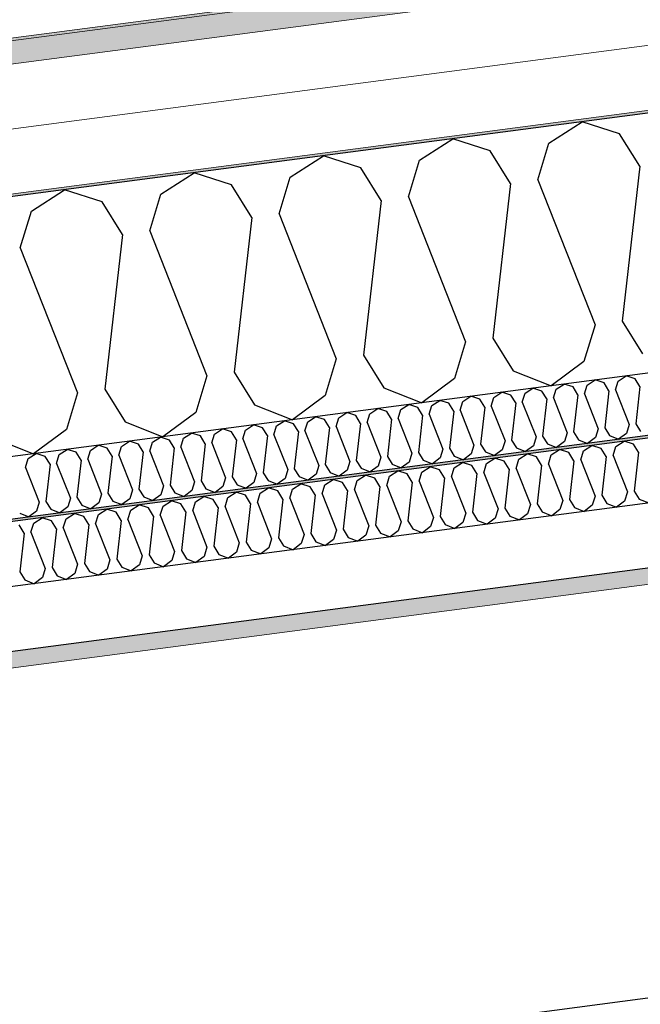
# Model space of a CAD drawing. Header units: millimetres. Extents: x -82116 to -58113, y 850 to 13065.
# Tile 17 of 78: x -75752 to -75271, y 7119 to 7883. Entities that reach past the tile are written whole.
import ezdxf

# ---------------------------------------------------------------- set-up
doc = ezdxf.new("R2010")
doc.units = ezdxf.units.MM
doc.header["$LTSCALE"] = 0.5
doc.header["$MEASUREMENT"] = 0
doc.linetypes.add('PLINE', pattern=[0])
for name, color, linetype in [('223- Bjelker', 7, 'Continuous'), ('256- Faste himlinger og overflatebehandling (Skravur)(Nye konstruksjoner)', 7, 'Continuous'), ('256- Faste himlinger og overflatebehandling(Nye konstruksjoner)', 7, 'Continuous'), ('261- Primærkonstruksjon (tak)', 7, 'Continuous'), ('261- Primærkonstruksjon (tak) (Skravur)', 7, 'Continuous'), ('262- Taktekking (Skravur)(Nye konstruksjoner)', 7, 'Continuous')]:
    doc.layers.add(name, color=color, linetype=linetype)
doc.layers.add('236- Innvendig kledning og overflate(Nye konstruksjoner)', color=7, linetype='Continuous', lineweight=0)
doc.layers.add('262- Taktekking(Nye konstruksjoner)', color=7, linetype='Continuous', lineweight=0)

# ---------------------------------------------------------------- blocks, each defined once
blk = doc.blocks.new('*X4')
at = {"layer": '261- Primærkonstruksjon (tak) (Skravur)', "linetype": 'PLINE'}
for p, q in [((-75341.89, 7787.75), (-75316.2, 7804.32)), ((-75287.1, 7794.96), (-75316.2, 7804.32)), ((-75271.34, 7769.71), (-75287.1, 7794.96)), ((-75442.19, 7774.54), (-75416.51, 7791.11)), ((-75387.41, 7781.76), (-75416.51, 7791.11)), ((-75350.57, 7759.28), (-75341.89, 7787.75)), ((-75542.5, 7761.34), (-75516.81, 7777.91)), ((-75487.72, 7768.55), (-75516.81, 7777.91)), ((-75371.65, 7756.5), (-75387.41, 7781.76)), ((-75450.88, 7746.07), (-75442.19, 7774.54)), ((-75642.81, 7748.13), (-75617.12, 7764.7)), ((-75588.02, 7755.34), (-75617.12, 7764.7)), ((-75471.96, 7743.3), (-75487.72, 7768.55)), ((-75271.34, 7769.71), (-75285.11, 7649.56)), ((-75572.26, 7730.09), (-75588.02, 7755.34)), ((-75551.19, 7732.87), (-75542.5, 7761.34)), ((-75371.65, 7756.5), (-75385.41, 7636.36)), ((-75350.57, 7759.28), (-75306.18, 7646.79)), ((-75743.11, 7734.93), (-75717.43, 7751.5)), ((-75688.33, 7742.14), (-75717.43, 7751.5)), ((-75651.49, 7719.66), (-75642.81, 7748.13)), ((-75672.57, 7716.89), (-75688.33, 7742.14)), ((-75471.96, 7743.3), (-75485.72, 7623.15)), ((-75450.88, 7746.07), (-75406.49, 7633.58)), ((-75751.8, 7706.46), (-75743.11, 7734.93)), ((-75551.19, 7732.87), (-75506.8, 7620.38)), ((-75572.26, 7730.09), (-75586.03, 7609.95)), ((-75672.57, 7716.89), (-75686.33, 7596.74)), ((-75651.49, 7719.66), (-75607.1, 7607.17)), ((-75751.8, 7706.46), (-75707.41, 7593.97)), ((-75285.11, 7649.56), (-75269.35, 7624.31)), ((-75306.18, 7646.79), (-75314.87, 7618.32)), ((-75406.49, 7633.58), (-75415.18, 7605.11)), ((-75385.41, 7636.36), (-75369.65, 7611.11)), ((-75506.8, 7620.38), (-75515.48, 7591.91)), ((-75485.72, 7623.15), (-75469.96, 7597.9)), ((-75314.87, 7618.32), (-75340.25, 7599.43)), ((-75586.03, 7609.95), (-75570.27, 7584.7)), ((-75369.65, 7611.11), (-75340.25, 7599.43)), ((-75607.1, 7607.17), (-75615.79, 7578.7)), ((-75415.18, 7605.11), (-75440.56, 7586.22)), ((-75686.33, 7596.74), (-75670.57, 7571.49)), ((-75469.96, 7597.9), (-75440.56, 7586.22)), ((-75707.41, 7593.97), (-75716.1, 7565.5)), ((-75515.48, 7591.91), (-75540.86, 7573.02)), ((-75570.27, 7584.7), (-75540.86, 7573.02)), ((-75670.57, 7571.49), (-75641.17, 7559.81)), ((-75615.79, 7578.7), (-75641.17, 7559.81)), ((-75716.1, 7565.5), (-75741.48, 7546.6)), ((-75770.88, 7558.29), (-75741.48, 7546.6))]:
    blk.add_line(p, q, dxfattribs=at)
blk = doc.blocks.new('*X14')
at = {"layer": '256- Faste himlinger og overflatebehandling (Skravur)(Nye konstruksjoner)', "linetype": 'PLINE'}
for p, q in [((-75312.31, 7599.94), (-75306.15, 7603.92)), ((-75299.16, 7601.67), (-75306.15, 7603.92)), ((-75290.32, 7596.28), (-75288.24, 7603.11)), ((-75288.24, 7603.11), (-75282.07, 7607.09)), ((-75275.09, 7604.84), (-75282.07, 7607.09)), ((-75271.31, 7598.78), (-75275.09, 7604.84)), ((-75384.53, 7590.43), (-75378.37, 7594.41)), ((-75371.38, 7592.16), (-75378.37, 7594.41)), ((-75360.46, 7593.6), (-75354.29, 7597.58)), ((-75347.31, 7595.33), (-75354.29, 7597.58)), ((-75343.53, 7589.27), (-75347.31, 7595.33)), ((-75338.47, 7589.94), (-75336.38, 7596.77)), ((-75336.38, 7596.77), (-75330.22, 7600.75)), ((-75323.24, 7598.5), (-75330.22, 7600.75)), ((-75319.45, 7592.44), (-75323.24, 7598.5)), ((-75314.39, 7593.11), (-75312.31, 7599.94)), ((-75295.38, 7595.61), (-75299.16, 7601.67)), ((-75295.38, 7595.61), (-75298.68, 7566.78)), ((-75290.32, 7596.28), (-75279.67, 7569.28)), ((-75271.31, 7598.78), (-75274.61, 7569.94)), ((-75432.68, 7584.09), (-75426.51, 7588.07)), ((-75419.53, 7585.82), (-75426.51, 7588.07)), ((-75410.69, 7580.43), (-75408.6, 7587.26)), ((-75408.6, 7587.26), (-75402.44, 7591.24)), ((-75395.46, 7588.99), (-75402.44, 7591.24)), ((-75391.67, 7582.93), (-75395.46, 7588.99)), ((-75386.62, 7583.6), (-75384.53, 7590.43)), ((-75367.6, 7586.1), (-75371.38, 7592.16)), ((-75362.54, 7586.77), (-75360.46, 7593.6)), ((-75362.54, 7586.77), (-75351.89, 7559.77)), ((-75343.53, 7589.27), (-75346.83, 7560.44)), ((-75338.47, 7589.94), (-75327.81, 7562.94)), ((-75319.45, 7592.44), (-75322.76, 7563.61)), ((-75314.39, 7593.11), (-75303.74, 7566.11)), ((-75480.82, 7577.75), (-75474.66, 7581.73)), ((-75467.68, 7579.49), (-75474.66, 7581.73)), ((-75463.89, 7573.43), (-75467.68, 7579.49)), ((-75458.84, 7574.09), (-75456.75, 7580.92)), ((-75456.75, 7580.92), (-75450.59, 7584.9)), ((-75443.6, 7582.65), (-75450.59, 7584.9)), ((-75439.82, 7576.59), (-75443.6, 7582.65)), ((-75434.76, 7577.26), (-75432.68, 7584.09)), ((-75415.75, 7579.76), (-75419.53, 7585.82)), ((-75415.75, 7579.76), (-75419.05, 7550.93)), ((-75410.69, 7580.43), (-75400.03, 7553.43)), ((-75391.67, 7582.93), (-75394.98, 7554.1)), ((-75386.62, 7583.6), (-75375.96, 7556.6)), ((-75367.6, 7586.1), (-75370.9, 7557.27)), ((-75553.05, 7568.25), (-75546.88, 7572.22)), ((-75539.9, 7569.98), (-75546.88, 7572.22)), ((-75531.06, 7564.58), (-75528.97, 7571.42)), ((-75528.97, 7571.42), (-75522.81, 7575.39)), ((-75515.82, 7573.15), (-75522.81, 7575.39)), ((-75512.04, 7567.09), (-75515.82, 7573.15)), ((-75506.98, 7567.75), (-75504.9, 7574.59)), ((-75504.9, 7574.59), (-75498.73, 7578.56)), ((-75491.75, 7576.32), (-75498.73, 7578.56)), ((-75487.97, 7570.26), (-75491.75, 7576.32)), ((-75482.91, 7570.92), (-75480.82, 7577.75)), ((-75463.89, 7573.43), (-75467.2, 7544.59)), ((-75458.84, 7574.09), (-75448.18, 7547.09)), ((-75439.82, 7576.59), (-75443.12, 7547.76)), ((-75434.76, 7577.26), (-75424.11, 7550.26)), ((-75601.19, 7561.91), (-75595.03, 7565.88)), ((-75588.04, 7563.64), (-75595.03, 7565.88)), ((-75579.2, 7558.24), (-75577.12, 7565.08)), ((-75577.12, 7565.08), (-75570.95, 7569.05)), ((-75563.97, 7566.81), (-75570.95, 7569.05)), ((-75560.19, 7560.75), (-75563.97, 7566.81)), ((-75555.13, 7561.41), (-75553.05, 7568.25)), ((-75536.11, 7563.92), (-75539.9, 7569.98)), ((-75536.11, 7563.92), (-75539.42, 7535.08)), ((-75531.06, 7564.58), (-75520.4, 7537.59)), ((-75512.04, 7567.09), (-75515.34, 7538.25)), ((-75506.98, 7567.75), (-75496.33, 7540.76)), ((-75487.97, 7570.26), (-75491.27, 7541.42)), ((-75482.91, 7570.92), (-75472.26, 7543.92)), ((-75303.74, 7566.11), (-75305.83, 7559.28)), ((-75298.68, 7566.78), (-75294.9, 7560.72)), ((-75279.67, 7569.28), (-75281.75, 7562.45)), ((-75274.61, 7569.94), (-75270.83, 7563.88)), ((-75673.41, 7552.4), (-75667.25, 7556.38)), ((-75660.26, 7554.13), (-75667.25, 7556.38)), ((-75649.34, 7555.57), (-75643.17, 7559.55)), ((-75636.19, 7557.3), (-75643.17, 7559.55)), ((-75632.41, 7551.24), (-75636.19, 7557.3)), ((-75627.35, 7551.91), (-75625.27, 7558.74)), ((-75625.27, 7558.74), (-75619.1, 7562.72)), ((-75612.12, 7560.47), (-75619.1, 7562.72)), ((-75608.34, 7554.41), (-75612.12, 7560.47)), ((-75603.28, 7555.07), (-75601.19, 7561.91)), ((-75584.26, 7557.58), (-75588.04, 7563.64)), ((-75584.26, 7557.58), (-75587.57, 7528.74)), ((-75579.2, 7558.24), (-75568.55, 7531.25)), ((-75560.19, 7560.75), (-75563.49, 7531.91)), ((-75555.13, 7561.41), (-75544.48, 7534.42)), ((-75375.96, 7556.6), (-75378.05, 7549.77)), ((-75370.9, 7557.27), (-75367.12, 7551.21)), ((-75351.89, 7559.77), (-75353.97, 7552.94)), ((-75346.83, 7560.44), (-75343.05, 7554.38)), ((-75329.9, 7556.11), (-75335.99, 7551.57)), ((-75327.81, 7562.94), (-75329.9, 7556.11)), ((-75322.76, 7563.61), (-75318.97, 7557.55)), ((-75318.97, 7557.55), (-75311.92, 7554.74)), ((-75305.83, 7559.28), (-75311.92, 7554.74)), ((-75294.9, 7560.72), (-75287.84, 7557.91)), ((-75281.75, 7562.45), (-75287.84, 7557.91)), ((-75721.56, 7546.06), (-75715.4, 7550.04)), ((-75708.41, 7547.79), (-75715.4, 7550.04)), ((-75699.57, 7542.4), (-75697.49, 7549.23)), ((-75697.49, 7549.23), (-75691.32, 7553.21)), ((-75684.34, 7550.96), (-75691.32, 7553.21)), ((-75680.56, 7544.9), (-75684.34, 7550.96)), ((-75675.5, 7545.57), (-75673.41, 7552.4)), ((-75656.48, 7548.07), (-75660.26, 7554.13)), ((-75651.42, 7548.74), (-75649.34, 7555.57)), ((-75651.42, 7548.74), (-75640.77, 7521.74)), ((-75632.41, 7551.24), (-75635.71, 7522.4)), ((-75627.35, 7551.91), (-75616.7, 7524.91)), ((-75608.34, 7554.41), (-75611.64, 7525.57)), ((-75603.28, 7555.07), (-75592.62, 7528.08)), ((-75424.11, 7550.26), (-75426.19, 7543.43)), ((-75419.05, 7550.93), (-75415.27, 7544.87)), ((-75400.03, 7553.43), (-75402.12, 7546.6)), ((-75394.98, 7554.1), (-75391.19, 7548.04)), ((-75378.05, 7549.77), (-75384.14, 7545.23)), ((-75367.12, 7551.21), (-75360.06, 7548.4)), ((-75353.97, 7552.94), (-75360.06, 7548.4)), ((-75343.05, 7554.38), (-75335.99, 7551.57)), ((-75747.72, 7536.06), (-75745.63, 7542.89)), ((-75745.63, 7542.89), (-75739.47, 7546.87)), ((-75732.49, 7544.62), (-75739.47, 7546.87)), ((-75728.7, 7538.56), (-75732.49, 7544.62)), ((-75723.65, 7539.23), (-75721.56, 7546.06)), ((-75704.63, 7541.73), (-75708.41, 7547.79)), ((-75704.63, 7541.73), (-75707.93, 7512.9)), ((-75699.57, 7542.4), (-75688.92, 7515.4)), ((-75680.56, 7544.9), (-75683.86, 7516.07)), ((-75675.5, 7545.57), (-75664.84, 7518.57)), ((-75656.48, 7548.07), (-75659.79, 7519.24)), ((-75491.27, 7541.42), (-75487.49, 7535.36)), ((-75472.26, 7543.92), (-75474.34, 7537.09)), ((-75467.2, 7544.59), (-75463.42, 7538.53)), ((-75448.18, 7547.09), (-75450.27, 7540.26)), ((-75443.12, 7547.76), (-75439.34, 7541.7)), ((-75439.34, 7541.7), (-75432.28, 7538.9)), ((-75426.19, 7543.43), (-75432.28, 7538.9)), ((-75415.27, 7544.87), (-75408.21, 7542.07)), ((-75402.12, 7546.6), (-75408.21, 7542.07)), ((-75391.19, 7548.04), (-75384.14, 7545.23)), ((-75747.72, 7536.06), (-75737.06, 7509.06)), ((-75728.7, 7538.56), (-75732.01, 7509.73)), ((-75723.65, 7539.23), (-75712.99, 7512.23)), ((-75544.48, 7534.42), (-75546.56, 7527.58)), ((-75539.42, 7535.08), (-75535.64, 7529.02)), ((-75520.4, 7537.59), (-75522.49, 7530.75)), ((-75515.34, 7538.25), (-75511.56, 7532.19)), ((-75498.41, 7533.92), (-75504.51, 7529.39)), ((-75496.33, 7540.76), (-75498.41, 7533.92)), ((-75487.49, 7535.36), (-75480.43, 7532.56)), ((-75474.34, 7537.09), (-75480.43, 7532.56)), ((-75463.42, 7538.53), (-75456.36, 7535.73)), ((-75450.27, 7540.26), (-75456.36, 7535.73)), ((-75611.64, 7525.57), (-75607.86, 7519.51)), ((-75592.62, 7528.08), (-75594.71, 7521.24)), ((-75587.57, 7528.74), (-75583.78, 7522.68)), ((-75568.55, 7531.25), (-75570.63, 7524.41)), ((-75563.49, 7531.91), (-75559.71, 7525.85)), ((-75559.71, 7525.85), (-75552.65, 7523.05)), ((-75546.56, 7527.58), (-75552.65, 7523.05)), ((-75535.64, 7529.02), (-75528.58, 7526.22)), ((-75522.49, 7530.75), (-75528.58, 7526.22)), ((-75511.56, 7532.19), (-75504.51, 7529.39)), ((-75664.84, 7518.57), (-75666.93, 7511.74)), ((-75659.79, 7519.24), (-75656, 7513.18)), ((-75640.77, 7521.74), (-75642.86, 7514.91)), ((-75635.71, 7522.4), (-75631.93, 7516.34)), ((-75618.78, 7518.08), (-75624.87, 7513.54)), ((-75616.7, 7524.91), (-75618.78, 7518.08)), ((-75607.86, 7519.51), (-75600.8, 7516.71)), ((-75594.71, 7521.24), (-75600.8, 7516.71)), ((-75583.78, 7522.68), (-75576.73, 7519.88)), ((-75570.63, 7524.41), (-75576.73, 7519.88)), ((-75712.99, 7512.23), (-75715.08, 7505.4)), ((-75707.93, 7512.9), (-75704.15, 7506.84)), ((-75688.92, 7515.4), (-75691, 7508.57)), ((-75683.86, 7516.07), (-75680.08, 7510.01)), ((-75666.93, 7511.74), (-75673.02, 7507.2)), ((-75656, 7513.18), (-75648.95, 7510.37)), ((-75642.86, 7514.91), (-75648.95, 7510.37)), ((-75631.93, 7516.34), (-75624.87, 7513.54)), ((-75737.06, 7509.06), (-75739.15, 7502.23)), ((-75732.01, 7509.73), (-75728.22, 7503.67)), ((-75728.22, 7503.67), (-75721.17, 7500.86)), ((-75715.08, 7505.4), (-75721.17, 7500.86)), ((-75704.15, 7506.84), (-75697.09, 7504.03)), ((-75691, 7508.57), (-75697.09, 7504.03)), ((-75680.08, 7510.01), (-75673.02, 7507.2)), ((-75752.3, 7500.5), (-75745.24, 7497.69)), ((-75739.15, 7502.23), (-75745.24, 7497.69))]:
    blk.add_line(p, q, dxfattribs=at)
blk = doc.blocks.new('*X15')
at = {"layer": '256- Faste himlinger og overflatebehandling (Skravur)(Nye konstruksjoner)', "linetype": 'PLINE'}
for p, q in [((-75289.99, 7552.31), (-75283.57, 7556.46)), ((-75276.3, 7554.12), (-75283.57, 7556.46)), ((-75340.14, 7545.71), (-75333.72, 7549.85)), ((-75326.45, 7547.52), (-75333.72, 7549.85)), ((-75317.24, 7541.9), (-75315.07, 7549.01)), ((-75315.07, 7549.01), (-75308.65, 7553.16)), ((-75301.37, 7550.82), (-75308.65, 7553.16)), ((-75297.43, 7544.5), (-75301.37, 7550.82)), ((-75292.16, 7545.2), (-75289.99, 7552.31)), ((-75272.36, 7547.8), (-75276.3, 7554.12)), ((-75390.3, 7539.11), (-75383.88, 7543.25)), ((-75376.6, 7540.91), (-75383.88, 7543.25)), ((-75372.66, 7534.6), (-75376.6, 7540.91)), ((-75367.39, 7535.29), (-75365.22, 7542.41)), ((-75365.22, 7542.41), (-75358.8, 7546.55)), ((-75351.53, 7544.21), (-75358.8, 7546.55)), ((-75347.59, 7537.9), (-75351.53, 7544.21)), ((-75342.32, 7538.59), (-75340.14, 7545.71)), ((-75322.51, 7541.2), (-75326.45, 7547.52)), ((-75322.51, 7541.2), (-75325.95, 7511.17)), ((-75317.24, 7541.9), (-75306.14, 7513.77)), ((-75297.43, 7544.5), (-75300.87, 7514.47)), ((-75292.16, 7545.2), (-75281.07, 7517.08)), ((-75272.36, 7547.8), (-75275.8, 7517.77)), ((-75465.53, 7529.2), (-75459.11, 7533.35)), ((-75451.83, 7531.01), (-75459.11, 7533.35)), ((-75440.45, 7532.51), (-75434.03, 7536.65)), ((-75426.75, 7534.31), (-75434.03, 7536.65)), ((-75422.81, 7528), (-75426.75, 7534.31)), ((-75417.55, 7528.69), (-75415.37, 7535.81)), ((-75415.37, 7535.81), (-75408.95, 7539.95)), ((-75401.68, 7537.61), (-75408.95, 7539.95)), ((-75397.74, 7531.3), (-75401.68, 7537.61)), ((-75392.47, 7531.99), (-75390.3, 7539.11)), ((-75372.66, 7534.6), (-75376.1, 7504.56)), ((-75367.39, 7535.29), (-75356.3, 7507.17)), ((-75347.59, 7537.9), (-75351.03, 7507.86)), ((-75342.32, 7538.59), (-75331.22, 7510.47)), ((-75515.68, 7522.6), (-75509.26, 7526.74)), ((-75501.98, 7524.41), (-75509.26, 7526.74)), ((-75492.78, 7518.79), (-75490.6, 7525.9)), ((-75490.6, 7525.9), (-75484.18, 7530.05)), ((-75476.91, 7527.71), (-75484.18, 7530.05)), ((-75472.97, 7521.39), (-75476.91, 7527.71)), ((-75467.7, 7522.09), (-75465.53, 7529.2)), ((-75447.89, 7524.7), (-75451.83, 7531.01)), ((-75442.62, 7525.39), (-75440.45, 7532.51)), ((-75422.81, 7528), (-75426.26, 7497.96)), ((-75417.55, 7528.69), (-75406.45, 7500.57)), ((-75397.74, 7531.3), (-75401.18, 7501.26)), ((-75392.47, 7531.99), (-75381.37, 7503.87)), ((-75565.83, 7516), (-75559.41, 7520.14)), ((-75552.14, 7517.8), (-75559.41, 7520.14)), ((-75542.93, 7512.18), (-75540.76, 7519.3)), ((-75540.76, 7519.3), (-75534.34, 7523.44)), ((-75527.06, 7521.1), (-75534.34, 7523.44)), ((-75523.12, 7514.79), (-75527.06, 7521.1)), ((-75517.85, 7515.48), (-75515.68, 7522.6)), ((-75498.04, 7518.09), (-75501.98, 7524.41)), ((-75498.04, 7518.09), (-75501.49, 7488.06)), ((-75492.78, 7518.79), (-75481.68, 7490.66)), ((-75472.97, 7521.39), (-75476.41, 7491.36)), ((-75467.7, 7522.09), (-75456.6, 7493.97)), ((-75447.89, 7524.7), (-75451.33, 7494.66)), ((-75442.62, 7525.39), (-75431.52, 7497.27)), ((-75641.06, 7506.1), (-75634.64, 7510.24)), ((-75627.37, 7507.9), (-75634.64, 7510.24)), ((-75615.99, 7509.4), (-75609.57, 7513.54)), ((-75602.29, 7511.2), (-75609.57, 7513.54)), ((-75598.35, 7504.89), (-75602.29, 7511.2)), ((-75593.08, 7505.58), (-75590.91, 7512.7)), ((-75590.91, 7512.7), (-75584.49, 7516.84)), ((-75577.21, 7514.5), (-75584.49, 7516.84)), ((-75573.27, 7508.19), (-75577.21, 7514.5)), ((-75568.01, 7508.88), (-75565.83, 7516)), ((-75548.2, 7511.49), (-75552.14, 7517.8)), ((-75548.2, 7511.49), (-75551.64, 7481.45)), ((-75542.93, 7512.18), (-75531.83, 7484.06)), ((-75523.12, 7514.79), (-75526.56, 7484.75)), ((-75517.85, 7515.48), (-75506.75, 7487.36)), ((-75331.22, 7510.47), (-75333.39, 7503.35)), ((-75325.95, 7511.17), (-75322.01, 7504.85)), ((-75306.14, 7513.77), (-75308.31, 7506.66)), ((-75300.87, 7514.47), (-75296.93, 7508.15)), ((-75281.07, 7517.08), (-75283.24, 7509.96)), ((-75275.8, 7517.77), (-75271.86, 7511.46)), ((-75271.86, 7511.46), (-75264.51, 7508.54)), ((-75691.22, 7499.49), (-75684.8, 7503.63)), ((-75677.52, 7501.3), (-75684.8, 7503.63)), ((-75668.31, 7495.68), (-75666.14, 7502.79)), ((-75666.14, 7502.79), (-75659.72, 7506.94)), ((-75652.44, 7504.6), (-75659.72, 7506.94)), ((-75648.5, 7498.28), (-75652.44, 7504.6)), ((-75643.24, 7498.98), (-75641.06, 7506.1)), ((-75623.43, 7501.59), (-75627.37, 7507.9)), ((-75618.16, 7502.28), (-75615.99, 7509.4)), ((-75598.35, 7504.89), (-75601.79, 7474.85)), ((-75593.08, 7505.58), (-75581.98, 7477.46)), ((-75573.27, 7508.19), (-75576.72, 7478.15)), ((-75568.01, 7508.88), (-75556.91, 7480.76)), ((-75381.37, 7503.87), (-75383.54, 7496.75)), ((-75376.1, 7504.56), (-75372.16, 7498.25)), ((-75356.3, 7507.17), (-75358.47, 7500.05)), ((-75351.03, 7507.86), (-75347.09, 7501.55)), ((-75333.39, 7503.35), (-75339.74, 7498.63)), ((-75322.01, 7504.85), (-75314.66, 7501.93)), ((-75308.31, 7506.66), (-75314.66, 7501.93)), ((-75296.93, 7508.15), (-75289.58, 7505.23)), ((-75283.24, 7509.96), (-75289.58, 7505.23)), ((-75741.37, 7492.89), (-75734.95, 7497.03)), ((-75727.67, 7494.69), (-75734.95, 7497.03)), ((-75718.47, 7489.07), (-75716.29, 7496.19)), ((-75716.29, 7496.19), (-75709.87, 7500.33)), ((-75702.6, 7497.99), (-75709.87, 7500.33)), ((-75698.66, 7491.68), (-75702.6, 7497.99)), ((-75693.39, 7492.37), (-75691.22, 7499.49)), ((-75673.58, 7494.98), (-75677.52, 7501.3)), ((-75673.58, 7494.98), (-75677.02, 7464.95)), ((-75668.31, 7495.68), (-75657.21, 7467.55)), ((-75648.5, 7498.28), (-75651.95, 7468.25)), ((-75643.24, 7498.98), (-75632.14, 7470.86)), ((-75623.43, 7501.59), (-75626.87, 7471.55)), ((-75618.16, 7502.28), (-75607.06, 7474.16)), ((-75431.52, 7497.27), (-75433.7, 7490.15)), ((-75426.26, 7497.96), (-75422.32, 7491.65)), ((-75406.45, 7500.57), (-75408.62, 7493.45)), ((-75401.18, 7501.26), (-75397.24, 7494.95)), ((-75397.24, 7494.95), (-75389.89, 7492.03)), ((-75383.54, 7496.75), (-75389.89, 7492.03)), ((-75372.16, 7498.25), (-75364.81, 7495.33)), ((-75358.47, 7500.05), (-75364.81, 7495.33)), ((-75347.09, 7501.55), (-75339.74, 7498.63)), ((-75748.81, 7485.08), (-75752.75, 7491.39)), ((-75743.54, 7485.77), (-75741.37, 7492.89)), ((-75723.73, 7488.38), (-75727.67, 7494.69)), ((-75723.73, 7488.38), (-75727.18, 7458.34)), ((-75718.47, 7489.07), (-75707.37, 7460.95)), ((-75698.66, 7491.68), (-75702.1, 7461.64)), ((-75693.39, 7492.37), (-75682.29, 7464.25)), ((-75506.75, 7487.36), (-75508.93, 7480.25)), ((-75501.49, 7488.06), (-75497.55, 7481.74)), ((-75481.68, 7490.66), (-75483.85, 7483.55)), ((-75476.41, 7491.36), (-75472.47, 7485.04)), ((-75456.6, 7493.97), (-75458.77, 7486.85)), ((-75451.33, 7494.66), (-75447.39, 7488.35)), ((-75447.39, 7488.35), (-75440.04, 7485.43)), ((-75433.7, 7490.15), (-75440.04, 7485.43)), ((-75422.32, 7491.65), (-75414.97, 7488.73)), ((-75408.62, 7493.45), (-75414.97, 7488.73)), ((-75748.81, 7485.08), (-75752.25, 7455.04)), ((-75743.54, 7485.77), (-75732.44, 7457.65)), ((-75556.91, 7480.76), (-75559.08, 7473.64)), ((-75551.64, 7481.45), (-75547.7, 7475.14)), ((-75531.83, 7484.06), (-75534, 7476.94)), ((-75526.56, 7484.75), (-75522.62, 7478.44)), ((-75508.93, 7480.25), (-75515.27, 7475.52)), ((-75497.55, 7481.74), (-75490.19, 7478.82)), ((-75483.85, 7483.55), (-75490.19, 7478.82)), ((-75472.47, 7485.04), (-75465.12, 7482.12)), ((-75458.77, 7486.85), (-75465.12, 7482.12)), ((-75607.06, 7474.16), (-75609.23, 7467.04)), ((-75601.79, 7474.85), (-75597.85, 7468.54)), ((-75581.98, 7477.46), (-75584.16, 7470.34)), ((-75576.72, 7478.15), (-75572.78, 7471.84)), ((-75559.08, 7473.64), (-75565.42, 7468.92)), ((-75547.7, 7475.14), (-75540.35, 7472.22)), ((-75534, 7476.94), (-75540.35, 7472.22)), ((-75522.62, 7478.44), (-75515.27, 7475.52)), ((-75677.02, 7464.95), (-75673.08, 7458.63)), ((-75657.21, 7467.55), (-75659.39, 7460.44)), ((-75651.95, 7468.25), (-75648.01, 7461.93)), ((-75632.14, 7470.86), (-75634.31, 7463.74)), ((-75626.87, 7471.55), (-75622.93, 7465.24)), ((-75622.93, 7465.24), (-75615.58, 7462.32)), ((-75609.23, 7467.04), (-75615.58, 7462.32)), ((-75597.85, 7468.54), (-75590.5, 7465.62)), ((-75584.16, 7470.34), (-75590.5, 7465.62)), ((-75572.78, 7471.84), (-75565.42, 7468.92)), ((-75732.44, 7457.65), (-75734.62, 7450.53)), ((-75727.18, 7458.34), (-75723.24, 7452.03)), ((-75707.37, 7460.95), (-75709.54, 7453.83)), ((-75702.1, 7461.64), (-75698.16, 7455.33)), ((-75684.46, 7457.14), (-75690.81, 7452.41)), ((-75682.29, 7464.25), (-75684.46, 7457.14)), ((-75673.08, 7458.63), (-75665.73, 7455.71)), ((-75659.39, 7460.44), (-75665.73, 7455.71)), ((-75648.01, 7461.93), (-75640.65, 7459.01)), ((-75634.31, 7463.74), (-75640.65, 7459.01)), ((-75752.25, 7455.04), (-75748.31, 7448.73)), ((-75734.62, 7450.53), (-75740.96, 7445.81)), ((-75723.24, 7452.03), (-75715.88, 7449.11)), ((-75709.54, 7453.83), (-75715.88, 7449.11)), ((-75698.16, 7455.33), (-75690.81, 7452.41)), ((-75748.31, 7448.73), (-75740.96, 7445.81))]:
    blk.add_line(p, q, dxfattribs=at)

msp = doc.modelspace()

# ---------------------------------------------------------------- hatches: boundary and pattern name
at = {"layer": '256- Faste himlinger og overflatebehandling (Skravur)(Nye konstruksjoner)', "linetype": 'Continuous'}
msp.add_hatch(color=256, dxfattribs=at).paths.add_polyline_path([(-77605.66, 7252.77), (-77605.66, 7250.75), (-68823.16, 8406.99), (-68823.16, 8409)])
h = msp.add_hatch(dxfattribs=at)
h.set_pattern_fill('Gips', color=256, style=0, pattern_type=2)
h.set_pattern_definition([(7.5, (0, 0), (-11.3039, 85.86164), [0, -50]), (7.5, (19.13, 46.19), (-11.3039, 85.86164), [0, -50])])
h.paths.add_polyline_path([(-77605.66, 7137.28), (-68823.16, 8293.52), (-68823.16, 8306.12), (-77605.66, 7149.89)])
at = {"layer": '262- Taktekking (Skravur)(Nye konstruksjoner)', "linetype": 'Continuous'}
msp.add_hatch(color=256, dxfattribs=at).paths.add_polyline_path([(-78052.35, 7567.15), (-78118.16, 7558.49), (-78118.16, 7556.47), (-64188.16, 9390.39), (-64188.16, 9392.41)])
h = msp.add_hatch(dxfattribs=at)
h.set_pattern_fill('Prikker_tett', color=256, style=0, pattern_type=2)
h.set_pattern_definition([(0, (0, 0), (0, 43.30127), [0, -25]), (0, (12.5, 21.65), (0, 43.30127), [0, -25])])
h.paths.add_polyline_path([(-78118.16, 7435.43), (-64188.16, 9269.35), (-64188.16, 9271.37), (-78118.16, 7437.45)])
at = {"layer": '262- Taktekking(Nye konstruksjoner)', "linetype": 'Continuous'}
msp.add_hatch(color=256, dxfattribs=at).paths.add_polyline_path([(-78118.16, 7538.31), (-64188.16, 9372.23), (-64188.16, 9390.39), (-78118.16, 7556.47)])

# ---------------------------------------------------------------- linework, layer by layer
at = {"layer": '223- Bjelker', "linetype": 'PLINE'}
msp.add_line((-77578.16, 6820), (-68823.16, 7972.62), dxfattribs=at)
at = {"layer": '236- Innvendig kledning og overflate(Nye konstruksjoner)', "linetype": 'PLINE'}
msp.add_line((-68823.16, 8293.52), (-77605.66, 7137.28), dxfattribs=at)
at = {"layer": '256- Faste himlinger og overflatebehandling(Nye konstruksjoner)', "linetype": 'PLINE'}
for p, q in [((-68823.16, 8409), (-77605.66, 7252.77)), ((-68823.16, 8406.99), (-77605.66, 7250.75)), ((-68823.16, 8356.55), (-77605.66, 7200.32)), ((-68823.16, 8306.12), (-77605.66, 7149.89))]:
    msp.add_line(p, q, dxfattribs=at)
at = {"layer": '261- Primærkonstruksjon (tak)', "linetype": 'PLINE'}
msp.add_line((-64238.16, 9262.77), (-77818.16, 7474.93), dxfattribs=at)
at = {"layer": '261- Primærkonstruksjon (tak)', "linetype": 'PLINE', "flags": 128}
msp.add_lwpolyline([(-64388.16, 9041.3), (-68523.16, 8496.91), (-68535.66, 8495.27), (-68538.16, 8494.94), (-68548.16, 8493.62), (-68648.16, 8480.46), (-68698.16, 8473.87), (-68798.16, 8460.71), (-68810.66, 8459.06), (-68823.16, 8457.42), (-77605.66, 7301.18)], dxfattribs=at)
at = {"layer": '262- Taktekking(Nye konstruksjoner)', "linetype": 'PLINE'}
for p, q in [((-64188.16, 9392.41), (-78118.16, 7558.49)), ((-64188.16, 9390.39), (-78118.16, 7556.47)), ((-64188.16, 9372.23), (-78118.16, 7538.31)), ((-64188.16, 9321.8), (-78118.16, 7487.88)), ((-64188.16, 9271.37), (-78118.16, 7437.45))]:
    msp.add_line(p, q, dxfattribs=at)

# ---------------------------------------------------------------- block references
at = {"layer": '256- Faste himlinger og overflatebehandling(Nye konstruksjoner)'}
for name in ['*X14', '*X15']:
    msp.add_blockref(name, (0, 0), dxfattribs=at)
at = {"layer": '261- Primærkonstruksjon (tak)'}
msp.add_blockref('*X4', (0, 0), dxfattribs=at)

doc.saveas('drawing.dxf')
